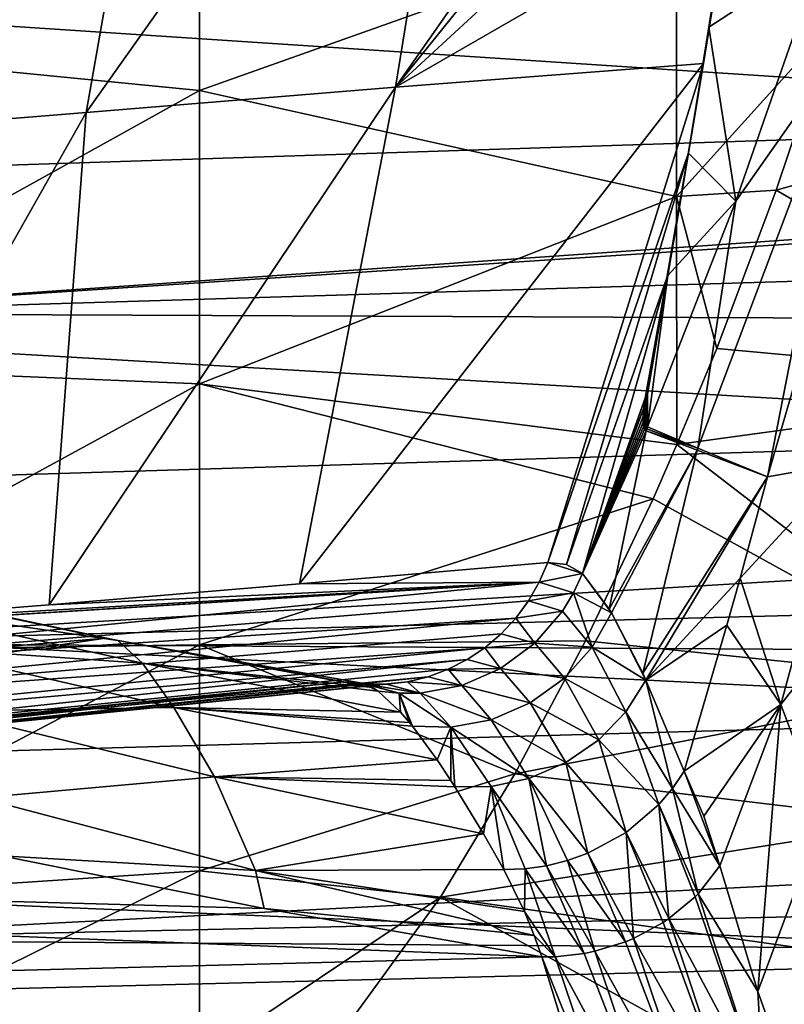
# Model space of a CAD drawing. Header units: metres. Extents: x -160 to 52, y -25 to 25.
# Tile 116 of 166: x 2.98 to 7.7, y -19.23 to -13.14. Entities that reach past the tile are written whole.
import ezdxf

# ---------------------------------------------------------------- set-up
doc = ezdxf.new("R2010")
doc.units = ezdxf.units.M
doc.layers.add('solid_509094_SW0001', color=7, linetype='CONTINUOUS')

msp = doc.modelspace()

# ---------------------------------------------------------------- linework, layer by layer
at = {"layer": 'solid_509094_SW0001'}
for points in [[(7.691826, -10.144556, 203.508331), (7.618902, -10.682405, 203.809937), (5.300071, -13.560957, 195.173401)], [(5.83767, -10.259178, 193.209427), (7.691826, -10.144556, 203.508331), (5.300071, -13.560957, 195.173401)], [(5.83767, -10.259178, 193.209427), (5.300071, -13.560957, 195.173401), (3.391114, -13.715982, 184.662186)], [(3.980342, -10.375985, 182.892822), (5.83767, -10.259178, 193.209427), (3.391114, -13.715982, 184.662186)], [(3.980342, -10.375985, 182.892822), (3.391114, -13.715982, 184.662186), (1.485353, -13.871019, 174.150574)], [(2.13171, -10.492833, 172.575134), (3.980342, -10.375985, 182.892822), (1.485353, -13.871019, 174.150574)], [(7.618902, -10.682405, 203.809937), (7.496899, -11.532554, 204.327225), (5.300071, -13.560957, 195.173401)], [(1.057903, -13.283015, -17.936443), (1.057903, -11.119781, -19.352131), (4.0899, -11.594419, -18.207811)], [(7.496899, -11.532554, 204.327225), (7.36993, -12.365946, 204.8862), (5.300071, -13.560957, 195.173401)], [(1.057903, -13.283015, -17.936443), (4.0899, -11.594419, -18.207811), (4.0899, -13.580384, -16.778799)], [(7.03512, -12.533252, -16.272112), (4.0899, -13.580384, -16.778799), (4.0899, -11.594419, -18.207811)], [(-9.542068, -12.358964, 246.836395), (11.630672, -13.758876, 241.404434), (11.89925, -11.642281, 242.83049)], [(8.308819, -12.107064, -15.888266), (7.993079, -13.172276, -15.211159), (7.03512, -12.533252, -16.272112)], [(-9.860518, -14.457232, 245.30806), (11.630672, -13.758876, 241.404434), (-9.542068, -12.358964, 246.836395)], [(7.36993, -12.365946, 204.8862), (7.200955, -13.413646, 205.668274), (5.300071, -13.560957, 195.173401)], [(7.257514, -13.059255, 205.413391), (7.200955, -13.413646, 205.668274), (7.36993, -12.365946, 204.8862)], [(7.93432, -12.732397, 208.212128), (7.233813, -13.189976, 205.537506), (7.357633, -12.390037, 204.945663)], [(7.257514, -13.059255, 205.413391), (7.357633, -12.390037, 204.945663), (7.233813, -13.189976, 205.537506)], [(7.03512, -12.533252, -16.272112), (7.03512, -14.234754, -14.806614), (4.0899, -13.580384, -16.778799)], [(7.993079, -13.172276, -15.211159), (7.03512, -14.234754, -14.806614), (7.03512, -12.533252, -16.272112)], [(32.469051, -12.776641, 21.021828), (1.200001, -12.746806, 21.039934), (1.200001, -14.958807, 19.52931)], [(7.93432, -12.732397, 208.212128), (7.400157, -14.265208, 208.061417), (7.233813, -13.189976, 205.537506)], [(8.132557, -13.221568, 209.554398), (7.400157, -14.265208, 208.061417), (7.93432, -12.732397, 208.212128)], [(33.66576, -12.824639, 20.99258), (32.469051, -12.776641, 21.021828), (1.200001, -14.958807, 19.52931)], [(33.510788, -13.97892, 20.242273), (33.66576, -12.824639, 20.99258), (1.200001, -14.958807, 19.52931)], [(7.052326, -14.299615, 206.428848), (7.257514, -13.059255, 205.413391), (7.108223, -13.967683, 206.16716)], [(7.052326, -14.299615, 206.428848), (7.200955, -13.413646, 205.668274), (7.257514, -13.059255, 205.413391)], [(7.257514, -13.059255, 205.413391), (7.233813, -13.189976, 205.537506), (7.108223, -13.967683, 206.16716)], [(7.993079, -13.172276, -15.211159), (7.65071, -14.195685, -14.476947), (7.03512, -14.234754, -14.806614)], [(7.400157, -14.265208, 208.061417), (7.108223, -13.967683, 206.16716), (7.233813, -13.189976, 205.537506)], [(10.403776, -13.426029, -20.380917), (7.65071, -14.195685, -14.476947), (7.993079, -13.172276, -15.211159)], [(8.132557, -13.221568, 209.554398), (7.596261, -15.96694, 210.638733), (7.165882, -15.79037, 209.296112)], [(8.132557, -13.221568, 209.554398), (7.165882, -15.79037, 209.296112), (7.400157, -14.265208, 208.061417)], [(8.132557, -13.221568, 209.554398), (7.827012, -15.172567, 210.502213), (7.596261, -15.96694, 210.638733)], [(1.057903, -15.268031, -16.280104), (1.057903, -13.283015, -17.936443), (4.0899, -13.580384, -16.778799)], [(7.200955, -13.413646, 205.668274), (6.239572, -16.496235, 206.203644), (4.708205, -16.628792, 197.835434)], [(5.300071, -13.560957, 195.173401), (7.200955, -13.413646, 205.668274), (4.708205, -16.628792, 197.835434)], [(7.200955, -13.413646, 205.668274), (7.107019, -13.972088, 206.124634), (6.239572, -16.496235, 206.203644)], [(7.052326, -14.299615, 206.428848), (7.107019, -13.972088, 206.124634), (7.200955, -13.413646, 205.668274)], [(10.403776, -13.426029, -20.380917), (9.72442, -15.399654, -18.92403), (7.65071, -14.195685, -14.476947)], [(5.300071, -13.560957, 195.173401), (4.708205, -16.628792, 197.835434), (3.161917, -16.75692, 189.371872)], [(3.391114, -13.715982, 184.662186), (5.300071, -13.560957, 195.173401), (3.161917, -16.75692, 189.371872)], [(1.057903, -15.268031, -16.280104), (4.0899, -13.580384, -16.778799), (4.0899, -15.391882, -15.13423)], [(7.03512, -14.234754, -14.806614), (4.0899, -15.391882, -15.13423), (4.0899, -13.580384, -16.778799)], [(1.485353, -13.871019, 174.150574), (3.391114, -13.715982, 184.662186), (1.600784, -16.880438, 180.812958)], [(3.391114, -13.715982, 184.662186), (3.161917, -16.75692, 189.371872), (1.600784, -16.880438, 180.812958)], [(-9.860518, -14.457232, 245.30806), (11.320443, -15.696527, 239.750488), (11.630672, -13.758876, 241.404434)], [(33.343895, -15.091811, 19.42671), (33.510788, -13.97892, 20.242273), (1.200001, -14.958807, 19.52931)], [(7.107019, -13.972088, 206.124634), (6.355123, -16.507584, 206.881088), (6.239572, -16.496235, 206.203644)], [(7.107019, -13.972088, 206.124634), (6.97407, -14.738873, 206.800934), (6.355123, -16.507584, 206.881088)], [(7.052326, -14.299615, 206.428848), (6.97407, -14.738873, 206.800934), (7.107019, -13.972088, 206.124634)], [(7.400157, -14.265208, 208.061417), (6.981747, -14.723813, 206.835037), (7.108223, -13.967683, 206.16716)], [(7.052326, -14.299615, 206.428848), (7.108223, -13.967683, 206.16716), (6.981747, -14.723813, 206.835037)], [(7.65071, -14.195685, -14.476947), (7.282633, -15.173934, -13.687602), (7.03512, -14.234754, -14.806614)], [(9.72442, -15.399654, -18.92403), (7.282633, -15.173934, -13.687602), (7.65071, -14.195685, -14.476947)], [(7.03512, -14.234754, -14.806614), (7.037624, -15.766351, -13.162178), (4.0899, -15.391882, -15.13423)], [(7.400157, -14.265208, 208.061417), (7.165882, -15.79037, 209.296112), (6.855999, -15.659036, 207.915558)], [(7.400157, -14.265208, 208.061417), (6.855999, -15.659036, 207.915558), (6.981747, -14.723813, 206.835037)], [(7.282633, -15.173934, -13.687602), (7.037624, -15.766351, -13.162178), (7.03512, -14.234754, -14.806614)], [(7.052326, -14.299615, 206.428848), (6.855895, -15.456769, 207.540588), (6.849046, -15.468168, 207.527756)], [(7.052326, -14.299615, 206.428848), (6.849046, -15.468168, 207.527756), (6.97407, -14.738873, 206.800934)], [(7.052326, -14.299615, 206.428848), (6.981747, -14.723813, 206.835037), (6.855895, -15.456769, 207.540588)], [(-10.226482, -16.36017, 243.551697), (11.320443, -15.696527, 239.750488), (-9.860518, -14.457232, 245.30806)], [(6.97407, -14.738873, 206.800934), (6.45363, -16.563845, 207.558029), (6.355123, -16.507584, 206.881088)], [(6.97407, -14.738873, 206.800934), (6.842205, -15.480239, 207.514236), (6.45363, -16.563845, 207.558029)], [(6.97407, -14.738873, 206.800934), (6.849046, -15.468168, 207.527756), (6.842205, -15.480239, 207.514236)], [(6.981747, -14.723813, 206.835037), (6.855999, -15.659036, 207.915558), (6.855895, -15.456769, 207.540588)], [(33.343895, -15.091811, 19.42671), (1.200001, -14.958807, 19.52931), (1.200001, -16.993452, 17.787144)], [(33.165707, -16.15925, 18.548273), (33.343895, -15.091811, 19.42671), (1.200001, -16.993452, 17.787144)], [(9.72442, -15.399654, -18.92403), (7.037624, -15.766351, -13.162178), (7.282633, -15.173934, -13.687602)], [(7.827012, -15.172567, 210.502213), (8.083436, -15.880622, 211.793182), (7.596261, -15.96694, 210.638733)], [(1.057903, -17.048195, -14.405332), (1.057903, -15.268031, -16.280104), (4.0899, -15.391882, -15.13423)], [(1.057903, -17.048195, -14.405332), (4.0899, -15.391882, -15.13423), (4.0899, -17.00564, -13.29523)], [(6.889886, -16.103537, -12.845355), (4.0899, -17.00564, -13.29523), (4.0899, -15.391882, -15.13423)], [(7.037624, -15.766351, -13.162178), (6.889886, -16.103537, -12.845355), (4.0899, -15.391882, -15.13423)], [(9.72442, -15.399654, -18.92403), (8.945595, -17.23819, -17.253836), (7.037624, -15.766351, -13.162178)], [(6.654514, -16.015438, 207.538345), (6.45363, -16.563845, 207.558029), (6.842205, -15.480239, 207.514236)], [(6.833488, -15.541219, 207.585526), (6.654514, -16.015438, 207.538345), (6.842205, -15.480239, 207.514236)], [(6.845844, -15.521241, 207.611084), (6.833488, -15.541219, 207.585526), (6.842205, -15.480239, 207.514236)], [(6.849046, -15.468168, 207.527756), (6.845844, -15.521241, 207.611084), (6.842205, -15.480239, 207.514236)], [(6.855895, -15.456769, 207.540588), (6.855999, -15.659036, 207.915558), (6.845844, -15.521241, 207.611084)], [(6.849046, -15.468168, 207.527756), (6.855895, -15.456769, 207.540588), (6.845844, -15.521241, 207.611084)], [(6.833488, -15.541219, 207.585526), (6.45363, -16.563845, 207.558029), (6.654514, -16.015438, 207.538345)], [(6.833488, -15.541219, 207.585526), (6.828732, -15.591388, 207.656113), (6.45363, -16.563845, 207.558029)], [(6.845844, -15.521241, 207.611084), (6.828732, -15.591388, 207.656113), (6.833488, -15.541219, 207.585526)], [(6.845844, -15.521241, 207.611084), (6.840587, -15.571639, 207.679077), (6.828732, -15.591388, 207.656113)], [(6.845844, -15.521241, 207.611084), (6.855999, -15.659036, 207.915558), (6.840587, -15.571639, 207.679077)], [(6.828732, -15.591388, 207.656113), (6.827994, -15.630352, 207.725357), (6.45363, -16.563845, 207.558029)], [(6.840587, -15.571639, 207.679077), (6.827994, -15.630352, 207.725357), (6.828732, -15.591388, 207.656113)], [(6.840587, -15.571639, 207.679077), (6.83953, -15.608946, 207.74324), (6.827994, -15.630352, 207.725357)], [(6.83953, -15.608946, 207.74324), (6.831082, -15.658193, 207.792297), (6.827994, -15.630352, 207.725357)], [(6.83953, -15.608946, 207.74324), (6.841887, -15.63479, 207.802628), (6.831082, -15.658193, 207.792297)], [(6.840587, -15.571639, 207.679077), (6.855999, -15.659036, 207.915558), (6.83953, -15.608946, 207.74324)], [(6.83953, -15.608946, 207.74324), (6.855999, -15.659036, 207.915558), (6.841887, -15.63479, 207.802628)], [(6.827994, -15.630352, 207.725357), (6.831082, -15.658193, 207.792297), (6.45363, -16.563845, 207.558029)], [(6.831082, -15.658193, 207.792297), (6.837565, -15.675543, 207.855957), (6.45363, -16.563845, 207.558029)], [(6.837565, -15.675543, 207.855957), (6.846844, -15.68348, 207.915405), (6.45363, -16.563845, 207.558029)], [(6.846844, -15.68348, 207.915405), (6.619542, -16.784166, 208.69696), (6.45363, -16.563845, 207.558029)], [(6.846844, -15.68348, 207.915405), (7.161348, -15.802427, 209.29599), (6.619542, -16.784166, 208.69696)], [(6.841887, -15.63479, 207.802628), (6.847278, -15.651117, 207.858917), (6.831082, -15.658193, 207.792297)], [(6.847278, -15.651117, 207.858917), (6.837565, -15.675543, 207.855957), (6.831082, -15.658193, 207.792297)], [(6.847278, -15.651117, 207.858917), (6.855999, -15.659036, 207.915558), (6.837565, -15.675543, 207.855957)], [(6.851344, -15.671228, 207.915497), (6.837565, -15.675543, 207.855957), (6.855999, -15.659036, 207.915558)], [(6.851344, -15.671228, 207.915497), (6.846844, -15.68348, 207.915405), (6.837565, -15.675543, 207.855957)], [(6.841887, -15.63479, 207.802628), (6.855999, -15.659036, 207.915558), (6.847278, -15.651117, 207.858917)], [(7.165882, -15.79037, 209.296112), (6.846844, -15.68348, 207.915405), (6.851344, -15.671228, 207.915497)], [(7.165882, -15.79037, 209.296112), (7.161348, -15.802427, 209.29599), (6.846844, -15.68348, 207.915405)], [(7.165882, -15.79037, 209.296112), (6.851344, -15.671228, 207.915497), (6.855999, -15.659036, 207.915558)], [(-10.226482, -16.36017, 243.551697), (10.9724, -17.430084, 237.890137), (11.320443, -15.696527, 239.750488)], [(7.161348, -15.802427, 209.29599), (6.63377, -16.807865, 208.784698), (6.619542, -16.784166, 208.69696)], [(7.161348, -15.802427, 209.29599), (6.825922, -17.180285, 209.864471), (6.63377, -16.807865, 208.784698)], [(7.161348, -15.802427, 209.29599), (7.596261, -15.96694, 210.638733), (6.825922, -17.180285, 209.864471)], [(8.945595, -17.23819, -17.253836), (6.889886, -16.103537, -12.845355), (7.037624, -15.766351, -13.162178)], [(7.165882, -15.79037, 209.296112), (7.596261, -15.96694, 210.638733), (7.161348, -15.802427, 209.29599)], [(8.083436, -15.880622, 211.793182), (7.426924, -16.59243, 210.794754), (7.596261, -15.96694, 210.638733)], [(8.083436, -15.880622, 211.793182), (7.677852, -17.374237, 212.104889), (7.426924, -16.59243, 210.794754)], [(8.083436, -15.880622, 211.793182), (8.342707, -16.521944, 213.132217), (7.677852, -17.374237, 212.104889)], [(6.825922, -17.180285, 209.864471), (7.596261, -15.96694, 210.638733), (6.845191, -17.222158, 209.963821)], [(6.845191, -17.222158, 209.963821), (7.596261, -15.96694, 210.638733), (7.426924, -16.59243, 210.794754)], [(6.889886, -16.103537, -12.845355), (6.473897, -16.980453, -11.953262), (4.0899, -17.00564, -13.29523)], [(8.945595, -17.23819, -17.253836), (6.473897, -16.980453, -11.953262), (6.889886, -16.103537, -12.845355)], [(32.977074, -17.177267, 17.609694), (33.165707, -16.15925, 18.548273), (1.200001, -16.993452, 17.787144)], [(-10.635017, -18.042067, 241.591019), (10.9724, -17.430084, 237.890137), (-10.226482, -16.36017, 243.551697)], [(6.187031, -16.618359, 206.21521), (4.708205, -16.628792, 197.835434), (6.239572, -16.496235, 206.203644)], [(6.187031, -16.618359, 206.21521), (6.239572, -16.496235, 206.203644), (6.45363, -16.563845, 207.558029)], [(6.355123, -16.507584, 206.881088), (6.45363, -16.563845, 207.558029), (6.239572, -16.496235, 206.203644)], [(8.342707, -16.521944, 213.132217), (7.937325, -18.065977, 213.464722), (7.677852, -17.374237, 212.104889)], [(6.187031, -16.618359, 206.21521), (6.45363, -16.563845, 207.558029), (6.399066, -16.683218, 207.551819)], [(6.63377, -16.807865, 208.784698), (6.399066, -16.683218, 207.551819), (6.45363, -16.563845, 207.558029)], [(6.619542, -16.784166, 208.69696), (6.63377, -16.807865, 208.784698), (6.45363, -16.563845, 207.558029)], [(6.845191, -17.222158, 209.963821), (7.426924, -16.59243, 210.794754), (7.345376, -16.883638, 210.866394)], [(7.345376, -16.883638, 210.866394), (7.426924, -16.59243, 210.794754), (7.677852, -17.374237, 212.104889)], [(-7.026769, -17.862171, 154.254791), (3.510754, -16.963568, 206.601151), (2.074502, -16.660662, 206.706757)], [(6.187031, -16.618359, 206.21521), (-0.2906, -17.253317, 171.096024), (-0.17134, -17.013552, 171.07962)], [(6.187031, -16.618359, 206.21521), (6.120975, -16.733685, 206.229233), (-0.2906, -17.253317, 171.096024)], [(6.187031, -16.618359, 206.21521), (-0.17134, -17.013552, 171.07962), (0.024947, -16.99918, 172.158661)], [(6.187031, -16.618359, 206.21521), (0.024947, -16.99918, 172.158661), (1.600784, -16.880438, 180.812958)], [(6.187031, -16.618359, 206.21521), (1.600784, -16.880438, 180.812958), (3.161917, -16.75692, 189.371872)], [(2.017018, -16.643543, 207.529236), (2.074502, -16.660662, 206.706757), (3.510754, -16.963568, 206.601151)], [(3.587608, -16.978743, 207.496765), (2.017018, -16.643543, 207.529236), (3.510754, -16.963568, 206.601151)], [(2.138821, -16.768801, 208.391098), (2.017018, -16.643543, 207.529236), (3.587608, -16.978743, 207.496765)], [(6.187031, -16.618359, 206.21521), (3.161917, -16.75692, 189.371872), (4.708205, -16.628792, 197.835434)], [(6.187031, -16.618359, 206.21521), (6.399066, -16.683218, 207.551819), (6.120975, -16.733685, 206.229233)], [(6.120975, -16.733685, 206.229233), (6.399066, -16.683218, 207.551819), (6.331289, -16.795946, 207.548233)], [(6.514165, -17.019922, 208.754456), (6.331289, -16.795946, 207.548233), (6.399066, -16.683218, 207.551819)], [(6.63377, -16.807865, 208.784698), (6.514165, -17.019922, 208.754456), (6.399066, -16.683218, 207.551819)], [(6.120975, -16.733685, 206.229233), (6.042345, -16.840401, 206.245514), (-0.2906, -17.253317, 171.096024)], [(3.738717, -17.118555, 208.439575), (2.138821, -16.768801, 208.391098), (3.587608, -16.978743, 207.496765)], [(2.300741, -17.019793, 209.29068), (2.138821, -16.768801, 208.391098), (3.738717, -17.118555, 208.439575)], [(6.120975, -16.733685, 206.229233), (6.331289, -16.795946, 207.548233), (6.042345, -16.840401, 206.245514)], [(6.042345, -16.840401, 206.245514), (-0.458916, -17.476152, 171.130234), (-0.2906, -17.253317, 171.096024)], [(6.042345, -16.840401, 206.245514), (5.952194, -16.937124, 206.26384), (-0.458916, -17.476152, 171.130234)], [(6.042345, -16.840401, 206.245514), (6.160195, -16.994986, 207.549026), (5.952194, -16.937124, 206.26384)], [(6.042345, -16.840401, 206.245514), (6.331289, -16.795946, 207.548233), (6.160195, -16.994986, 207.549026)], [(6.514165, -17.019922, 208.754456), (6.160195, -16.994986, 207.549026), (6.331289, -16.795946, 207.548233)], [(6.63377, -16.807865, 208.784698), (6.845191, -17.222158, 209.963821), (6.514165, -17.019922, 208.754456)], [(6.825922, -17.180285, 209.864471), (6.845191, -17.222158, 209.963821), (6.63377, -16.807865, 208.784698)], [(6.845191, -17.222158, 209.963821), (7.345376, -16.883638, 210.866394), (7.081661, -17.785511, 211.08429)], [(7.081661, -17.785511, 211.08429), (7.345376, -16.883638, 210.866394), (7.677852, -17.374237, 212.104889)], [(-5.124922, -18.2369, 153.861725), (3.510754, -16.963568, 206.601151), (-7.026769, -17.862171, 154.254791)], [(-5.124922, -18.2369, 153.861725), (4.98227, -17.233662, 206.450821), (3.510754, -16.963568, 206.601151)], [(5.952194, -16.937124, 206.26384), (5.851672, -17.022635, 206.283966), (-0.458916, -17.476152, 171.130234)], [(3.587608, -16.978743, 207.496765), (3.510754, -16.963568, 206.601151), (4.98227, -17.233662, 206.450821)], [(5.952194, -16.937124, 206.26384), (6.160195, -16.994986, 207.549026), (5.851672, -17.022635, 206.283966)], [(5.851672, -17.022635, 206.283966), (-0.673495, -17.666187, 171.172989), (-0.458916, -17.476152, 171.130234)], [(5.851672, -17.022635, 206.283966), (5.742071, -17.095816, 206.305634), (-0.673495, -17.666187, 171.172989)], [(1.057903, -18.599623, -12.337283), (4.0899, -17.00564, -13.29523), (4.0899, -18.400927, -11.285426)], [(1.057903, -18.599623, -12.337283), (1.057903, -17.048195, -14.405332), (4.0899, -17.00564, -13.29523)], [(32.977074, -17.177267, 17.609694), (1.200001, -16.993452, 17.787144), (1.200001, -18.82662, 15.834085)], [(2.300741, -17.019793, 209.29068), (3.738717, -17.118555, 208.439575), (3.932479, -17.392689, 209.421555)], [(2.300741, -17.019793, 209.29068), (3.932479, -17.392689, 209.421555), (2.515376, -17.413811, 210.222321)], [(5.09412, -17.242493, 207.048523), (3.587608, -16.978743, 207.496765), (4.98227, -17.233662, 206.450821)], [(5.09412, -17.242493, 207.048523), (5.157342, -17.267786, 207.42218), (3.587608, -16.978743, 207.496765)], [(3.738717, -17.118555, 208.439575), (3.587608, -16.978743, 207.496765), (5.157342, -17.267786, 207.42218)], [(6.473897, -16.980453, -11.953262), (6.035956, -17.801565, -11.014095), (4.0899, -17.00564, -13.29523)], [(6.035956, -17.801565, -11.014095), (4.0899, -18.400927, -11.285426), (4.0899, -17.00564, -13.29523)], [(5.851672, -17.022635, 206.283966), (5.949184, -17.150715, 207.560364), (5.742071, -17.095816, 206.305634)], [(5.851672, -17.022635, 206.283966), (6.160195, -16.994986, 207.549026), (5.949184, -17.150715, 207.560364)], [(6.343853, -17.21055, 208.735153), (5.949184, -17.150715, 207.560364), (6.160195, -16.994986, 207.549026)], [(8.945595, -17.23819, -17.253836), (6.035956, -17.801565, -11.014095), (6.473897, -16.980453, -11.953262)], [(6.514165, -17.019922, 208.754456), (6.343853, -17.21055, 208.735153), (6.160195, -16.994986, 207.549026)], [(6.514165, -17.019922, 208.754456), (6.722581, -17.417852, 209.918152), (6.343853, -17.21055, 208.735153)], [(6.514165, -17.019922, 208.754456), (6.845191, -17.222158, 209.963821), (6.722581, -17.417852, 209.918152)], [(5.742071, -17.095816, 206.305634), (-0.92376, -17.809605, 171.222137), (-0.673495, -17.666187, 171.172989)], [(5.742071, -17.095816, 206.305634), (5.624889, -17.155657, 206.328552), (-0.92376, -17.809605, 171.222137)], [(3.738717, -17.118555, 208.439575), (5.157342, -17.267786, 207.42218), (5.193263, -17.290565, 207.649231)], [(5.330246, -17.419809, 208.446426), (3.738717, -17.118555, 208.439575), (5.193263, -17.290565, 207.649231)], [(3.932479, -17.392689, 209.421555), (3.738717, -17.118555, 208.439575), (5.330246, -17.419809, 208.446426)], [(5.742071, -17.095816, 206.305634), (5.949184, -17.150715, 207.560364), (5.624889, -17.155657, 206.328552)], [(5.501743, -17.201344, 206.352402), (-1.194379, -17.897751, 171.274658), (-0.92376, -17.809605, 171.222137)], [(5.501743, -17.201344, 206.352402), (5.374224, -17.232298, 206.376862), (-1.194379, -17.897751, 171.274658)], [(5.624889, -17.155657, 206.328552), (5.501743, -17.201344, 206.352402), (-0.92376, -17.809605, 171.222137)], [(32.779007, -18.142208, 16.613852), (32.977074, -17.177267, 17.609694), (1.200001, -18.82662, 15.834085)], [(5.501743, -17.201344, 206.352402), (5.709239, -17.255014, 207.58165), (5.374224, -17.232298, 206.376862)], [(5.624889, -17.155657, 206.328552), (5.709239, -17.255014, 207.58165), (5.501743, -17.201344, 206.352402)], [(5.624889, -17.155657, 206.328552), (5.949184, -17.150715, 207.560364), (5.709239, -17.255014, 207.58165)], [(6.130945, -17.363976, 208.732956), (5.709239, -17.255014, 207.58165), (5.949184, -17.150715, 207.560364)], [(6.343853, -17.21055, 208.735153), (6.130945, -17.363976, 208.732956), (5.949184, -17.150715, 207.560364)], [(6.343853, -17.21055, 208.735153), (6.554723, -17.5917, 209.884033), (6.130945, -17.363976, 208.732956)], [(6.343853, -17.21055, 208.735153), (6.722581, -17.417852, 209.918152), (6.554723, -17.5917, 209.884033)], [(4.98227, -17.233662, 206.450821), (-5.124922, -18.2369, 153.861725), (-4.919126, -18.217146, 154.919342)], [(-4.919126, -18.217146, 154.919342), (-1.706913, -17.90522, 171.496231), (4.98227, -17.233662, 206.450821)], [(-1.706913, -17.90522, 171.496231), (0.146192, -17.722111, 181.121078), (4.98227, -17.233662, 206.450821)], [(-1.468275, -17.928808, 171.327286), (4.98227, -17.233662, 206.450821), (0.146192, -17.722111, 181.121078)], [(5.112633, -17.248569, 206.426437), (4.98227, -17.233662, 206.450821), (-1.468275, -17.928808, 171.327286)], [(5.243954, -17.248117, 206.401657), (-1.468275, -17.928808, 171.327286), (-1.194379, -17.897751, 171.274658)], [(5.243954, -17.248117, 206.401657), (5.112633, -17.248569, 206.426437), (-1.468275, -17.928808, 171.327286)], [(5.374224, -17.232298, 206.376862), (5.243954, -17.248117, 206.401657), (-1.194379, -17.897751, 171.274658)], [(5.112633, -17.248569, 206.426437), (5.09412, -17.242493, 207.048523), (4.98227, -17.233662, 206.450821)], [(5.193263, -17.290565, 207.649231), (5.157342, -17.267786, 207.42218), (5.09412, -17.242493, 207.048523)], [(5.322514, -17.303976, 207.62973), (5.193263, -17.290565, 207.649231), (5.09412, -17.242493, 207.048523)], [(5.112633, -17.248569, 206.426437), (5.322514, -17.303976, 207.62973), (5.09412, -17.242493, 207.048523)], [(5.243954, -17.248117, 206.401657), (5.452859, -17.302462, 207.611786), (5.112633, -17.248569, 206.426437)], [(5.112633, -17.248569, 206.426437), (5.452859, -17.302462, 207.611786), (5.322514, -17.303976, 207.62973)], [(5.374224, -17.232298, 206.376862), (5.452859, -17.302462, 207.611786), (5.243954, -17.248117, 206.401657)], [(5.374224, -17.232298, 206.376862), (5.709239, -17.255014, 207.58165), (5.452859, -17.302462, 207.611786)], [(5.890793, -17.466986, 208.748596), (5.452859, -17.302462, 207.611786), (5.709239, -17.255014, 207.58165)], [(6.130945, -17.363976, 208.732956), (5.890793, -17.466986, 208.748596), (5.709239, -17.255014, 207.58165)], [(8.945595, -17.23819, -17.253836), (8.520337, -18.098543, -16.341869), (6.035956, -17.801565, -11.014095)], [(6.722581, -17.417852, 209.918152), (6.845191, -17.222158, 209.963821), (7.009723, -17.891821, 211.044312)], [(6.845191, -17.222158, 209.963821), (7.081661, -17.785511, 211.08429), (7.009723, -17.891821, 211.044312)], [(5.322514, -17.303976, 207.62973), (5.330246, -17.419809, 208.446426), (5.193263, -17.290565, 207.649231)], [(5.642702, -17.514088, 208.78006), (5.322514, -17.303976, 207.62973), (5.452859, -17.302462, 207.611786)], [(5.322514, -17.303976, 207.62973), (5.386135, -17.485096, 208.731003), (5.330246, -17.419809, 208.446426)], [(5.322514, -17.303976, 207.62973), (5.404286, -17.507526, 208.819794), (5.386135, -17.485096, 208.731003)], [(5.642702, -17.514088, 208.78006), (5.404286, -17.507526, 208.819794), (5.322514, -17.303976, 207.62973)], [(5.890793, -17.466986, 208.748596), (5.642702, -17.514088, 208.78006), (5.452859, -17.302462, 207.611786)], [(3.932479, -17.392689, 209.421555), (4.182415, -17.819157, 210.436249), (2.515376, -17.413811, 210.222321)], [(5.386135, -17.485096, 208.731003), (3.932479, -17.392689, 209.421555), (5.330246, -17.419809, 208.446426)], [(3.932479, -17.392689, 209.421555), (5.557787, -17.715887, 209.51004), (4.182415, -17.819157, 210.436249)], [(5.404286, -17.507526, 208.819794), (5.557787, -17.715887, 209.51004), (3.932479, -17.392689, 209.421555)], [(5.386135, -17.485096, 208.731003), (5.404286, -17.507526, 208.819794), (3.932479, -17.392689, 209.421555)], [(6.130945, -17.363976, 208.732956), (6.350543, -17.73247, 209.870911), (5.890793, -17.466986, 208.748596)], [(6.130945, -17.363976, 208.732956), (6.554723, -17.5917, 209.884033), (6.350543, -17.73247, 209.870911)], [(7.203039, -18.0627, 211.600723), (7.081661, -17.785511, 211.08429), (7.677852, -17.374237, 212.104889)], [(7.203039, -18.0627, 211.600723), (7.677852, -17.374237, 212.104889), (7.302794, -18.369917, 212.114975)], [(7.677852, -17.374237, 212.104889), (7.535569, -19.146196, 213.446609), (7.302794, -18.369917, 212.114975)], [(7.937325, -18.065977, 213.464722), (7.535569, -19.146196, 213.446609), (7.677852, -17.374237, 212.104889)], [(-10.635017, -18.042067, 241.591019), (10.590902, -18.936932, 235.847626), (10.9724, -17.430084, 237.890137)], [(2.515376, -17.413811, 210.222321), (4.182415, -17.819157, 210.436249), (2.73399, -17.950081, 211.167999)], [(6.554723, -17.5917, 209.884033), (6.722581, -17.417852, 209.918152), (6.92505, -17.991285, 211.01123)], [(6.722581, -17.417852, 209.918152), (7.009723, -17.891821, 211.044312), (6.92505, -17.991285, 211.01123)], [(5.642702, -17.514088, 208.78006), (5.557787, -17.715887, 209.51004), (5.404286, -17.507526, 208.819794)], [(5.642702, -17.514088, 208.78006), (5.641865, -17.84236, 209.853836), (5.557787, -17.715887, 209.51004)], [(5.642702, -17.514088, 208.78006), (5.666535, -17.880779, 209.95076), (5.641865, -17.84236, 209.853836)], [(5.890793, -17.466986, 208.748596), (6.123835, -17.829666, 209.880066), (5.642702, -17.514088, 208.78006)], [(5.642702, -17.514088, 208.78006), (5.891125, -17.878939, 209.909729), (5.666535, -17.880779, 209.95076)], [(5.642702, -17.514088, 208.78006), (6.123835, -17.829666, 209.880066), (5.891125, -17.878939, 209.909729)], [(5.890793, -17.466986, 208.748596), (6.350543, -17.73247, 209.870911), (6.123835, -17.829666, 209.880066)], [(6.350543, -17.73247, 209.870911), (6.554723, -17.5917, 209.884033), (6.723276, -18.163166, 210.967789)], [(6.554723, -17.5917, 209.884033), (6.92505, -17.991285, 211.01123), (6.723276, -18.163166, 210.967789)], [(5.557787, -17.715887, 209.51004), (5.641865, -17.84236, 209.853836), (4.182415, -17.819157, 210.436249)], [(6.123835, -17.829666, 209.880066), (6.350543, -17.73247, 209.870911), (6.487487, -18.291641, 210.956406)], [(6.350543, -17.73247, 209.870911), (6.723276, -18.163166, 210.967789), (6.487487, -18.291641, 210.956406)], [(6.035956, -17.801565, -11.014095), (5.577367, -18.563982, -10.030647), (4.0899, -18.400927, -11.285426)], [(8.520337, -18.098543, -16.341869), (5.577367, -18.563982, -10.030647), (6.035956, -17.801565, -11.014095)], [(7.009723, -17.891821, 211.044312), (7.081661, -17.785511, 211.08429), (7.302794, -18.369917, 212.114975)], [(7.203039, -18.0627, 211.600723), (7.302794, -18.369917, 212.114975), (7.081661, -17.785511, 211.08429)], [(4.182415, -17.819157, 210.436249), (4.436044, -18.398579, 211.465469), (2.73399, -17.950081, 211.167999)], [(4.182415, -17.819157, 210.436249), (5.844393, -18.172537, 210.605774), (4.436044, -18.398579, 211.465469)], [(5.666535, -17.880779, 209.95076), (5.844393, -18.172537, 210.605774), (4.182415, -17.819157, 210.436249)], [(5.641865, -17.84236, 209.853836), (5.666535, -17.880779, 209.95076), (4.182415, -17.819157, 210.436249)], [(5.891125, -17.878939, 209.909729), (5.844393, -18.172537, 210.605774), (5.666535, -17.880779, 209.95076)], [(5.891125, -17.878939, 209.909729), (5.968727, -18.391975, 211.030487), (5.844393, -18.172537, 210.605774)], [(5.891125, -17.878939, 209.909729), (6.123835, -17.829666, 209.880066), (6.231255, -18.369314, 210.977707)], [(5.891125, -17.878939, 209.909729), (6.099692, -18.387667, 211.000351), (5.968727, -18.391975, 211.030487)], [(5.891125, -17.878939, 209.909729), (6.231255, -18.369314, 210.977707), (6.099692, -18.387667, 211.000351)], [(6.123835, -17.829666, 209.880066), (6.487487, -18.291641, 210.956406), (6.361094, -18.337149, 210.962997)], [(6.123835, -17.829666, 209.880066), (6.361094, -18.337149, 210.962997), (6.231255, -18.369314, 210.977707)], [(6.92505, -17.991285, 211.01123), (7.009723, -17.891821, 211.044312), (7.168045, -18.541943, 212.024628)], [(7.009723, -17.891821, 211.044312), (7.302794, -18.369917, 212.114975), (7.168045, -18.541943, 212.024628)], [(2.73399, -17.950081, 211.167999), (4.436044, -18.398579, 211.465469), (2.869431, -18.307516, 211.683853)], [(6.723276, -18.163166, 210.967789), (6.92505, -17.991285, 211.01123), (6.98751, -18.695702, 211.954071)], [(6.92505, -17.991285, 211.01123), (7.149704, -18.560635, 212.015442), (6.98751, -18.695702, 211.954071)], [(6.92505, -17.991285, 211.01123), (7.168045, -18.541943, 212.024628), (7.149704, -18.560635, 212.015442)], [(-16.11434, -18.06131, 215.294205), (6.203977, -18.932524, 211.931091), (-15.668333, -19.496307, 217.434723)], [(4.489337, -18.632385, 211.823425), (6.203977, -18.932524, 211.931091), (-16.11434, -18.06131, 215.294205)], [(2.869431, -18.307516, 211.683853), (4.489337, -18.632385, 211.823425), (-16.11434, -18.06131, 215.294205)], [(-11.080604, -19.480196, 239.45253), (10.590902, -18.936932, 235.847626), (-10.635017, -18.042067, 241.591019)], [(8.520337, -18.098543, -16.341869), (8.071993, -18.916016, -15.380391), (5.577367, -18.563982, -10.030647)], [(7.937325, -18.065977, 213.464722), (7.777011, -19.822565, 214.815201), (7.535569, -19.146196, 213.446609)], [(32.572514, -19.050781, 15.563661), (32.779007, -18.142208, 16.613852), (1.200001, -18.82662, 15.834085)], [(5.844393, -18.172537, 210.605774), (5.968727, -18.391975, 211.030487), (4.436044, -18.398579, 211.465469)], [(6.487487, -18.291641, 210.956406), (6.723276, -18.163166, 210.967789), (6.769784, -18.817684, 211.910721)], [(6.723276, -18.163166, 210.967789), (6.951611, -18.719776, 211.944305), (6.769784, -18.817684, 211.910721)], [(6.723276, -18.163166, 210.967789), (6.98751, -18.695702, 211.954071), (6.951611, -18.719776, 211.944305)], [(8.545158, -18.194277, -16.361021), (7.650603, -19.740879, -14.442641), (8.071993, -18.916016, -15.380391)], [(7.707858, -19.810293, -14.466337), (7.650603, -19.740879, -14.442641), (8.545158, -18.194277, -16.361021)], [(6.361094, -18.337149, 210.962997), (6.487487, -18.291641, 210.956406), (6.719144, -18.8388, 211.905411)], [(6.487487, -18.291641, 210.956406), (6.769784, -18.817684, 211.910721), (6.719144, -18.8388, 211.905411)], [(4.436044, -18.398579, 211.465469), (4.489337, -18.632385, 211.823425), (2.869431, -18.307516, 211.683853)], [(6.231255, -18.369314, 210.977707), (6.361094, -18.337149, 210.962997), (6.529742, -18.897678, 211.898788)], [(6.361094, -18.337149, 210.962997), (6.719144, -18.8388, 211.905411), (6.529742, -18.897678, 211.898788)], [(1.057903, -19.901499, -10.103704), (4.0899, -18.400927, -11.285426), (4.0899, -19.559816, -9.130638)], [(1.057903, -19.901499, -10.103704), (1.057903, -18.599623, -12.337283), (4.0899, -18.400927, -11.285426)], [(5.577367, -18.563982, -10.030647), (4.0899, -19.559816, -9.130638), (4.0899, -18.400927, -11.285426)], [(5.968727, -18.391975, 211.030487), (6.096031, -18.650835, 211.48262), (4.436044, -18.398579, 211.465469)], [(4.436044, -18.398579, 211.465469), (6.156739, -18.800238, 211.725433), (4.489337, -18.632385, 211.823425)], [(6.096031, -18.650835, 211.48262), (6.156739, -18.800238, 211.725433), (4.436044, -18.398579, 211.465469)], [(6.099692, -18.387667, 211.000351), (6.096031, -18.650835, 211.48262), (5.968727, -18.391975, 211.030487)], [(6.099692, -18.387667, 211.000351), (6.285978, -18.931362, 211.917953), (6.096031, -18.650835, 211.48262)], [(6.099692, -18.387667, 211.000351), (6.231255, -18.369314, 210.977707), (6.465379, -18.911009, 211.900925)], [(6.099692, -18.387667, 211.000351), (6.465379, -18.911009, 211.900925), (6.285978, -18.931362, 211.917953)], [(6.231255, -18.369314, 210.977707), (6.529742, -18.897678, 211.898788), (6.465379, -18.911009, 211.900925)], [(7.302794, -18.369917, 212.114975), (7.535569, -19.146196, 213.446609), (7.168045, -18.541943, 212.024628)], [(7.149704, -18.560635, 212.015442), (7.168045, -18.541943, 212.024628), (7.574396, -19.794209, 214.284958)], [(7.535569, -19.146196, 213.446609), (7.574396, -19.794209, 214.284958), (7.168045, -18.541943, 212.024628)], [(5.577367, -18.563982, -10.030647), (4.604591, -19.900532, -7.944524), (4.0899, -19.559816, -9.130638)], [(7.601531, -19.687035, -14.371482), (4.604591, -19.900532, -7.944524), (5.577367, -18.563982, -10.030647)], [(8.071993, -18.916016, -15.380391), (7.601531, -19.687035, -14.371482), (5.577367, -18.563982, -10.030647)], [(7.149704, -18.560635, 212.015442), (7.574396, -19.794209, 214.284958), (6.98751, -18.695702, 211.954071)], [(6.156739, -18.800238, 211.725433), (6.203977, -18.932524, 211.931091), (4.489337, -18.632385, 211.823425)], [(6.096031, -18.650835, 211.48262), (6.285978, -18.931362, 211.917953), (6.156739, -18.800238, 211.725433)], [(6.951611, -18.719776, 211.944305), (7.405998, -19.963011, 214.230423), (6.769784, -18.817684, 211.910721)], [(6.951611, -18.719776, 211.944305), (6.98751, -18.695702, 211.954071), (7.405998, -19.963011, 214.230423)], [(7.574396, -19.794209, 214.284958), (7.405998, -19.963011, 214.230423), (6.98751, -18.695702, 211.954071)], [(32.572514, -19.050781, 15.563661), (1.200001, -18.82662, 15.834085), (1.200001, -20.436573, 13.693295)], [(6.156739, -18.800238, 211.725433), (6.285978, -18.931362, 211.917953), (6.203977, -18.932524, 211.931091)], [(6.719144, -18.8388, 211.905411), (7.198289, -20.099943, 214.198685), (6.529742, -18.897678, 211.898788)], [(6.719144, -18.8388, 211.905411), (6.769784, -18.817684, 211.910721), (7.198289, -20.099943, 214.198685)], [(7.405998, -19.963011, 214.230423), (7.198289, -20.099943, 214.198685), (6.769784, -18.817684, 211.910721)], [(6.465379, -18.911009, 211.900925), (6.965614, -20.193352, 214.193024), (6.285978, -18.931362, 211.917953)], [(6.465379, -18.911009, 211.900925), (6.529742, -18.897678, 211.898788), (6.965614, -20.193352, 214.193024)], [(7.198289, -20.099943, 214.198685), (6.965614, -20.193352, 214.193024), (6.529742, -18.897678, 211.898788)], [(-15.668333, -19.496307, 217.434723), (6.203977, -18.932524, 211.931091), (6.58971, -20.193792, 214.133682)], [(-11.080604, -19.480196, 239.45253), (10.181106, -20.197454, 233.649445), (10.590902, -18.936932, 235.847626)], [(6.203977, -18.932524, 211.931091), (6.285978, -18.931362, 211.917953), (6.725985, -20.23798, 214.212906)], [(6.58971, -20.193792, 214.133682), (6.203977, -18.932524, 211.931091), (6.725985, -20.23798, 214.212906)], [(6.965614, -20.193352, 214.193024), (6.725985, -20.23798, 214.212906), (6.285978, -18.931362, 211.917953)], [(7.650603, -19.740879, -14.442641), (7.601531, -19.687035, -14.371482), (8.071993, -18.916016, -15.380391)], [(32.358486, -19.899794, 14.462296), (32.572514, -19.050781, 15.563661), (1.200001, -20.436573, 13.693295)], [(7.535569, -19.146196, 213.446609), (7.777011, -19.822565, 214.815201), (7.574396, -19.794209, 214.284958)]]:
    msp.add_3dface(points, dxfattribs=at)

doc.saveas('drawing.dxf')
